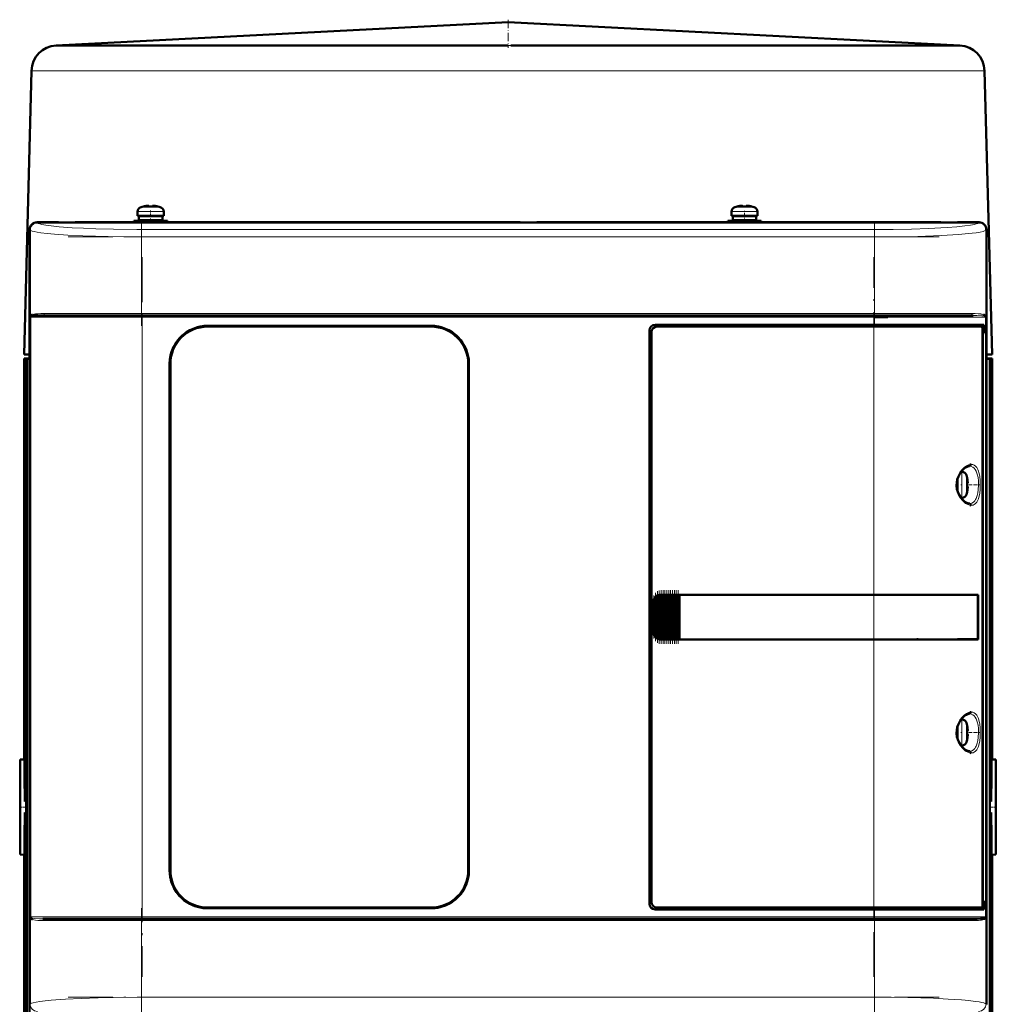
# Model space of a CAD drawing. Extents: x -2073 to 2460, y -1838 to 686.
# Tile 67 of 94: x -485 to -222, y 421 to 686. Entities that reach past the tile are written whole.
import ezdxf

# ---------------------------------------------------------------- set-up
doc = ezdxf.new("R2010")
doc.units = 0
doc.linetypes.add('DASHDOT', pattern=[18.5, 12, -3, 0.5, -3])

msp = doc.modelspace()

# ---------------------------------------------------------------- linework, layer by layer
at = {"color": 7, "lineweight": 50}
for p, q in [((-353.44, 685.17), (-474.81, 678.88)), ((-353.44, 685.17), (-232.07, 678.88)), ((-474.61, 678.89), (-474.78, 678.88)), ((-474.37, 678.89), (-474.61, 678.89)), ((-474.37, 678.89), (-472, 678.89)), ((-472, 678.89), (-454.56, 678.89)), ((-454.56, 678.89), (-361.39, 678.89)), ((-349.47, 678.89), (-352.65, 678.88)), ((-345.49, 678.89), (-349.47, 678.89)), ((-345.49, 678.89), (-310.33, 678.89)), ((-310.33, 678.89), (-252.32, 678.89)), ((-252.32, 678.89), (-232.52, 678.89)), ((-481.45, 672.07), (-483.44, 595.89)), ((-225.44, 672.07), (-223.44, 595.89)), ((-451.35, 635.64), (-451.36, 635.66)), ((-450.37, 635.8), (-450.2, 635.82)), ((-449.93, 635.8), (-449.93, 635.64)), ((-448.93, 635.8), (-448.93, 635.64)), ((-447.5, 635.66), (-447.51, 635.64)), ((-291.86, 635.66), (-291.85, 635.64)), ((-290.43, 635.8), (-290.43, 635.64)), ((-289.43, 635.8), (-289.43, 635.64)), ((-288.01, 635.64), (-288, 635.66)), ((-452.93, 633.12), (-452.93, 634.25)), ((-452.93, 633.12), (-449.43, 633.12)), ((-449.43, 633.02), (-452.58, 633.02)), ((-452.58, 633.02), (-452.58, 631.92)), ((-449.43, 631.92), (-452.58, 631.92)), ((-451.43, 633.02), (-451.43, 633.12)), ((-451.43, 631.82), (-451.43, 631.92)), ((-445.93, 633.12), (-449.43, 633.12)), ((-449.43, 633.02), (-446.28, 633.02)), ((-449.43, 631.92), (-446.28, 631.92)), ((-447.43, 633.02), (-447.43, 633.12)), ((-447.43, 631.82), (-447.43, 631.92)), ((-446.28, 633.02), (-446.28, 631.92)), ((-445.93, 634.25), (-445.93, 633.12)), ((-293.43, 634.25), (-293.43, 633.12)), ((-293.43, 633.12), (-289.93, 633.12)), ((-293.08, 633.02), (-289.93, 633.02)), ((-293.08, 631.92), (-293.08, 633.02)), ((-289.93, 631.92), (-293.08, 631.92)), ((-291.93, 633.12), (-291.93, 633.02)), ((-291.93, 631.92), (-291.93, 631.82)), ((-289.93, 633.12), (-286.43, 633.12)), ((-286.78, 633.02), (-289.93, 633.02)), ((-286.78, 631.92), (-289.93, 631.92)), ((-287.93, 633.12), (-287.93, 633.02)), ((-287.93, 631.92), (-287.93, 631.82)), ((-286.78, 631.92), (-286.78, 633.02)), ((-286.43, 633.12), (-286.43, 634.25)), ((-481.93, 621.59), (-481.93, 629.39)), ((-481.91, 629.37), (-481.91, 421.41)), ((-479.93, 631.39), (-474.14, 631.39)), ((-226.96, 631.36), (-479.91, 631.36)), ((-474.14, 631.39), (-474.13, 631.36)), ((-474.14, 631.38), (-469.73, 631.38)), ((-469.74, 631.36), (-469.73, 631.39)), ((-469.73, 631.39), (-350.14, 631.39)), ((-449.43, 631.82), (-453.93, 631.82)), ((-453.93, 631.39), (-453.93, 631.82)), ((-449.43, 631.82), (-444.93, 631.82)), ((-444.93, 631.82), (-444.93, 631.39)), ((-350.14, 631.39), (-350.13, 631.36)), ((-350.14, 631.38), (-345.73, 631.38)), ((-345.74, 631.36), (-345.73, 631.39)), ((-345.73, 631.39), (-237.14, 631.39)), ((-294.43, 631.82), (-289.93, 631.82)), ((-294.43, 631.82), (-294.43, 631.39)), ((-285.43, 631.82), (-289.93, 631.82)), ((-285.43, 631.39), (-285.43, 631.82)), ((-237.14, 631.39), (-237.13, 631.36)), ((-237.14, 631.38), (-232.73, 631.38)), ((-232.74, 631.36), (-232.73, 631.39)), ((-232.73, 631.39), (-226.93, 631.39)), ((-224.96, 421.41), (-224.96, 629.37)), ((-224.93, 629.39), (-224.93, 621.59)), ((-481.93, 617.19), (-481.93, 621.59)), ((-481.91, 621.59), (-481.93, 621.59)), ((-224.93, 621.59), (-224.96, 621.59)), ((-224.94, 621.59), (-224.94, 617.19)), ((-481.93, 529.59), (-481.93, 617.19)), ((-481.93, 617.19), (-481.91, 617.19)), ((-224.96, 617.19), (-224.93, 617.19)), ((-224.93, 617.19), (-224.93, 529.59)), ((-451.72, 606.39), (-478.39, 606.39)), ((-255.15, 606.39), (-451.72, 606.39)), ((-235.05, 606.39), (-255.15, 606.39)), ((-254.97, 605.89), (-251.43, 605.89)), ((-228.47, 606.39), (-235.05, 606.39)), ((-225.38, 606.39), (-225.32, 606.37)), ((-225.27, 606.11), (-225.32, 606.14)), ((-225.27, 606.1), (-225.31, 606.13)), ((-434.13, 603.59), (-374.13, 603.59)), ((-374.13, 603.39), (-434.13, 603.39)), ((-313.93, 603.89), (-255.15, 603.89)), ((-255.15, 603.39), (-313.44, 603.39)), ((-225.66, 603.89), (-255.15, 603.89)), ((-255.15, 603.39), (-226.22, 603.39)), ((-225.96, 603.39), (-226.21, 603.39)), ((-225.96, 603.39), (-226.14, 603.34)), ((-225.96, 603.89), (-225.96, 603.39)), ((-225.66, 601.59), (-225.66, 603.89)), ((-315.43, 448.39), (-315.43, 602.39)), ((-314.93, 601.89), (-314.93, 448.89)), ((-225.98, 448.36), (-225.98, 602.42)), ((-225.98, 601.59), (-225.66, 601.59)), ((-225.98, 601.55), (-225.86, 601.55)), ((-225.66, 601.59), (-225.86, 601.55)), ((-225.86, 601.55), (-225.86, 449.22)), ((-481.93, 595.89), (-483.44, 595.89)), ((-482, 474.39), (-482, 595.78)), ((-481.93, 595.78), (-482, 595.78)), ((-481.94, 595.78), (-482, 595.78)), ((-223.44, 595.89), (-224.93, 595.89)), ((-483.44, 594.78), (-482, 594.83)), ((-482, 594.83), (-483.44, 594.78)), ((-483.44, 487.14), (-483.44, 594.78)), ((-483.44, 594.78), (-483.44, 487.19)), ((-483.44, 594.78), (-483.44, 594.78)), ((-482, 594.82), (-483.31, 594.77)), ((-483.31, 594.77), (-483.31, 481.69)), ((-483.28, 594.77), (-483.31, 594.77)), ((-483.24, 594.77), (-483.28, 594.77)), ((-482, 594.81), (-483.24, 594.77)), ((-483.24, 594.77), (-483.24, 475.89)), ((-482, 594.77), (-482.83, 594.74)), ((-482.83, 363.39), (-482.83, 594.74)), ((-482.7, 594.73), (-482.83, 594.74)), ((-482, 594.75), (-482.7, 594.73)), ((-482.7, 353.89), (-482.7, 594.73)), ((-444.33, 457.39), (-444.33, 593.39)), ((-444.13, 593.39), (-444.13, 457.39)), ((-364.13, 457.39), (-364.13, 593.39)), ((-363.93, 593.39), (-363.93, 457.39)), ((-224.93, 594.84), (-223.44, 594.78)), ((-224.93, 594.84), (-223.45, 594.78)), ((-224.93, 594.82), (-223.58, 594.77)), ((-224.93, 594.81), (-223.64, 594.77)), ((-224.93, 594.77), (-224.05, 594.74)), ((-224.05, 594.74), (-224.13, 594.73)), ((-224.12, 594.73), (-224.13, 594.73)), ((-224.13, 594.72), (-224.12, 594.73)), ((-224.05, 594.74), (-224.05, 363.39)), ((-223.64, 475.89), (-223.64, 594.77)), ((-223.61, 594.77), (-223.64, 594.77)), ((-223.62, 594.77), (-223.62, 594.77)), ((-223.62, 594.76), (-223.62, 594.77)), ((-223.62, 594.77), (-223.62, 594.77)), ((-223.58, 594.77), (-223.61, 594.77)), ((-223.58, 594.77), (-223.58, 481.69)), ((-223.44, 594.78), (-223.45, 594.78)), ((-223.44, 594.78), (-223.44, 487.14)), ((-223.44, 594.78), (-223.44, 594.78)), ((-223.44, 594.78), (-223.44, 487.19)), ((-223.44, 594.78), (-223.44, 594.78)), ((-223.44, 594.78), (-223.44, 594.78)), ((-231.75, 564.39), (-231.54, 564.39)), ((-232.77, 560.89), (-232.77, 562.35)), ((-232.77, 560.89), (-232.77, 559.43)), ((-232.67, 560.89), (-232.67, 562.68)), ((-232.67, 560.89), (-232.67, 559.1)), ((-230.14, 562.81), (-230.12, 562.82)), ((-229.99, 561.39), (-230.14, 561.39)), ((-229.99, 560.39), (-230.14, 560.39)), ((-230.12, 558.96), (-230.14, 558.97)), ((-231.54, 557.39), (-231.75, 557.39)), ((-481.93, 525.19), (-481.93, 529.59)), ((-481.91, 529.59), (-481.93, 529.59)), ((-314.43, 521.39), (-314.43, 529.39)), ((-314.06, 520.3), (-314.06, 530.48)), ((-313.92, 530.65), (-313.77, 530.82)), ((-313.55, 519.76), (-313.55, 531.01)), ((-313.41, 531.09), (-313.26, 531.18)), ((-313.04, 519.5), (-313.04, 531.28)), ((-312.9, 531.32), (-312.75, 531.35)), ((-312.53, 531.38), (-312.39, 531.39)), ((-312.53, 519.39), (-312.53, 531.38)), ((-312.36, 531.39), (-312.43, 531.39)), ((-312.36, 531.39), (-312.39, 531.39)), ((-312.36, 531.39), (-312.24, 531.39)), ((-312.02, 531.39), (-312.24, 531.39)), ((-312.02, 519.39), (-312.02, 531.39)), ((-311.88, 531.39), (-312.02, 531.39)), ((-311.88, 531.39), (-311.81, 531.39)), ((-311.81, 531.39), (-311.73, 531.39)), ((-311.51, 531.39), (-311.73, 531.39)), ((-311.51, 519.39), (-311.51, 531.39)), ((-311.37, 531.39), (-311.51, 531.39)), ((-311.37, 531.39), (-311.3, 531.39)), ((-311.3, 531.39), (-311.22, 531.39)), ((-311, 531.39), (-311.22, 531.39)), ((-311, 519.39), (-311, 531.39)), ((-310.86, 531.39), (-311, 531.39)), ((-310.86, 531.39), (-310.79, 531.39)), ((-310.79, 531.39), (-310.71, 531.39)), ((-310.49, 531.39), (-310.71, 531.39)), ((-310.49, 519.39), (-310.49, 531.39)), ((-310.35, 531.39), (-310.49, 531.39)), ((-310.35, 531.39), (-310.28, 531.39)), ((-310.28, 531.39), (-310.2, 531.39)), ((-309.98, 531.39), (-310.2, 531.39)), ((-309.98, 519.39), (-309.98, 531.39)), ((-309.84, 531.39), (-309.98, 531.39)), ((-309.84, 531.39), (-309.77, 531.39)), ((-309.77, 531.39), (-309.69, 531.39)), ((-309.47, 531.39), (-309.69, 531.39)), ((-309.47, 519.39), (-309.47, 531.39)), ((-309.33, 531.39), (-309.47, 531.39)), ((-309.33, 531.39), (-309.26, 531.39)), ((-309.26, 531.39), (-309.18, 531.39)), ((-308.96, 531.39), (-309.18, 531.39)), ((-308.96, 519.39), (-308.96, 531.39)), ((-308.82, 531.39), (-308.96, 531.39)), ((-308.82, 531.39), (-308.75, 531.39)), ((-308.75, 531.39), (-308.67, 531.39)), ((-308.45, 531.39), (-308.67, 531.39)), ((-308.45, 519.39), (-308.45, 531.39)), ((-308.31, 531.39), (-308.45, 531.39)), ((-308.31, 531.39), (-308.24, 531.39)), ((-308.24, 531.39), (-308.16, 531.39)), ((-307.94, 531.39), (-308.16, 531.39)), ((-307.94, 519.39), (-307.94, 531.39)), ((-307.81, 531.39), (-307.94, 531.39)), ((-307.81, 531.39), (-307.73, 531.39)), ((-307.73, 531.39), (-307.65, 531.39)), ((-307.48, 531.39), (-307.65, 531.39)), ((-307.48, 531.39), (-307.48, 519.39)), ((-307.43, 531.39), (-307.48, 531.39)), ((-307.43, 531.39), (-255.15, 531.39)), ((-307.41, 531.36), (-307.43, 531.39)), ((-307.41, 531.36), (-255.15, 531.36)), ((-307.41, 519.41), (-307.41, 531.36)), ((-307.41, 531.36), (-255.15, 531.36)), ((-227.17, 531.39), (-255.15, 531.39)), ((-253.39, 531.36), (-255.1, 531.36)), ((-252.47, 531.36), (-253.06, 531.36)), ((-252.4, 531.36), (-252.47, 531.36)), ((-249.41, 531.36), (-249.49, 531.36)), ((-243.63, 531.36), (-249.41, 531.36)), ((-227.17, 531.39), (-227.47, 531.32)), ((-227.21, 519.46), (-227.21, 531.32)), ((-227.17, 531.39), (-227.17, 519.39)), ((-224.93, 529.59), (-224.96, 529.59)), ((-224.94, 529.59), (-224.94, 525.19)), ((-481.93, 433.59), (-481.93, 525.19)), ((-481.93, 525.19), (-481.91, 525.19)), ((-224.96, 525.19), (-224.93, 525.19)), ((-224.93, 525.19), (-224.93, 433.59)), ((-313.77, 519.96), (-313.92, 520.13)), ((-313.26, 519.6), (-313.41, 519.68)), ((-312.75, 519.43), (-312.9, 519.46)), ((-312.39, 519.39), (-312.53, 519.39)), ((-312.36, 519.39), (-312.43, 519.39)), ((-312.39, 519.39), (-312.36, 519.39)), ((-312.36, 519.39), (-312.24, 519.39)), ((-312.02, 519.39), (-312.24, 519.39)), ((-311.88, 519.39), (-312.02, 519.39)), ((-311.88, 519.39), (-311.81, 519.39)), ((-311.81, 519.39), (-311.73, 519.39)), ((-311.51, 519.39), (-311.73, 519.39)), ((-311.37, 519.39), (-311.51, 519.39)), ((-311.37, 519.39), (-311.3, 519.39)), ((-311.3, 519.39), (-311.22, 519.39)), ((-311, 519.39), (-311.22, 519.39)), ((-310.86, 519.39), (-311, 519.39)), ((-310.86, 519.39), (-310.79, 519.39)), ((-310.79, 519.39), (-310.71, 519.39)), ((-310.49, 519.39), (-310.71, 519.39)), ((-310.35, 519.39), (-310.49, 519.39)), ((-310.35, 519.39), (-310.28, 519.39)), ((-310.28, 519.39), (-310.2, 519.39)), ((-309.98, 519.39), (-310.2, 519.39)), ((-309.84, 519.39), (-309.98, 519.39)), ((-309.84, 519.39), (-309.77, 519.39)), ((-309.77, 519.39), (-309.69, 519.39)), ((-309.47, 519.39), (-309.69, 519.39)), ((-309.33, 519.39), (-309.47, 519.39)), ((-309.33, 519.39), (-309.26, 519.39)), ((-309.26, 519.39), (-309.18, 519.39)), ((-308.96, 519.39), (-309.18, 519.39)), ((-308.82, 519.39), (-308.96, 519.39)), ((-308.82, 519.39), (-308.75, 519.39)), ((-308.75, 519.39), (-308.67, 519.39)), ((-308.45, 519.39), (-308.67, 519.39)), ((-308.31, 519.39), (-308.45, 519.39)), ((-308.31, 519.39), (-308.24, 519.39)), ((-308.24, 519.39), (-308.16, 519.39)), ((-307.94, 519.39), (-308.16, 519.39)), ((-307.81, 519.39), (-307.94, 519.39)), ((-307.81, 519.39), (-307.73, 519.39)), ((-307.73, 519.39), (-307.65, 519.39)), ((-307.48, 519.39), (-307.65, 519.39)), ((-307.48, 519.39), (-307.43, 519.39)), ((-307.43, 519.39), (-307.41, 519.41)), ((-255.15, 519.39), (-307.43, 519.39)), ((-307.41, 519.41), (-255.15, 519.41)), ((-227.17, 519.39), (-255.15, 519.39)), ((-252.64, 519.41), (-252.47, 519.41)), ((-249.71, 519.41), (-249.41, 519.41)), ((-249.41, 519.41), (-248.68, 519.41)), ((-246.52, 519.41), (-243.63, 519.42)), ((-243.63, 519.42), (-243.31, 519.42)), ((-227.17, 519.39), (-227.47, 519.45)), ((-231.75, 497.89), (-231.54, 497.89)), ((-232.77, 494.39), (-232.77, 495.85)), ((-232.67, 496.18), (-232.67, 494.39)), ((-230.14, 496.31), (-230.12, 496.32)), ((-229.99, 494.89), (-230.14, 494.89)), ((-232.77, 494.39), (-232.77, 492.93)), ((-232.67, 492.6), (-232.67, 494.39)), ((-229.99, 493.89), (-230.14, 493.89)), ((-230.12, 492.46), (-230.14, 492.47)), ((-231.54, 490.89), (-231.75, 490.89)), ((-484.44, 487.14), (-483.44, 487.19)), ((-484.44, 461.64), (-484.44, 487.14)), ((-483.44, 487.19), (-483.44, 487.14)), ((-483.44, 487.14), (-483.31, 487.15)), ((-223.58, 487.15), (-223.44, 487.14)), ((-222.44, 487.14), (-223.44, 487.19)), ((-223.44, 487.19), (-223.44, 487.14)), ((-222.44, 461.64), (-222.44, 487.14)), ((-483.24, 475.89), (-482.83, 475.95)), ((-224.05, 475.95), (-223.64, 475.89)), ((-482, 355.99), (-482, 474.39)), ((-483.24, 472.89), (-483.24, 363.39)), ((-482.83, 472.83), (-483.24, 472.89)), ((-223.64, 472.89), (-224.05, 472.83)), ((-223.64, 472.89), (-223.64, 363.39)), ((-483.31, 467.09), (-483.31, 374.89)), ((-223.58, 467.09), (-223.58, 374.89)), ((-483.44, 461.59), (-484.44, 461.64)), ((-483.44, 461.63), (-483.44, 374.89)), ((-483.44, 461.63), (-483.44, 461.59)), ((-483.31, 461.63), (-483.44, 461.63)), ((-483.44, 461.59), (-483.44, 352.89)), ((-223.44, 461.63), (-223.58, 461.63)), ((-223.44, 461.59), (-222.44, 461.64)), ((-223.44, 461.63), (-223.44, 461.59)), ((-223.44, 461.63), (-223.44, 374.89)), ((-223.44, 461.59), (-223.44, 353.85)), ((-434.13, 447.39), (-374.13, 447.39)), ((-374.13, 447.19), (-434.13, 447.19)), ((-255.15, 446.89), (-313.93, 446.89)), ((-313.44, 447.39), (-255.15, 447.39)), ((-226.22, 447.39), (-255.15, 447.39)), ((-255.15, 446.89), (-225.66, 446.89)), ((-226.21, 447.39), (-225.96, 447.39)), ((-226.14, 447.43), (-225.96, 447.39)), ((-225.98, 449.22), (-225.86, 449.22)), ((-225.66, 449.19), (-225.98, 449.19)), ((-225.96, 447.39), (-225.96, 446.89)), ((-225.86, 449.22), (-225.66, 449.19)), ((-225.66, 446.89), (-225.66, 449.19)), ((-481.52, 444.41), (-481.55, 444.45)), ((-481.49, 444.39), (-481.52, 444.41)), ((-478.4, 444.39), (-471.82, 444.39)), ((-461.3, 444.39), (-472.67, 444.39)), ((-471.82, 444.39), (-451.72, 444.39)), ((-451.72, 444.39), (-255.15, 444.39)), ((-255.15, 444.39), (-228.48, 444.39)), ((-225.35, 444.42), (-225.38, 444.39)), ((-225.32, 444.41), (-225.38, 444.39)), ((-225.38, 444.39), (-225.38, 444.38)), ((-225.34, 444.42), (-225.35, 444.42)), ((-225.32, 444.45), (-225.34, 444.42)), ((-225.32, 444.64), (-225.27, 444.67)), ((-225.31, 444.64), (-225.27, 444.67)), ((-481.93, 429.19), (-481.93, 433.59)), ((-481.91, 433.59), (-481.93, 433.59)), ((-224.93, 433.59), (-224.96, 433.59)), ((-224.94, 433.59), (-224.94, 429.19)), ((-481.93, 421.39), (-481.93, 429.19)), ((-481.93, 429.19), (-481.91, 429.19)), ((-224.96, 429.19), (-224.93, 429.19)), ((-224.93, 429.19), (-224.93, 421.39))]:
    msp.add_line(p, q, dxfattribs=at)
at = {"color": 7, "linetype": 'DASHDOT', "lineweight": 18, "ltscale": 0.188599}
msp.add_line((-353.44, 685.79), (-353.44, 678.25), dxfattribs=at)
at = {"color": 7, "lineweight": 18}
for p, q in [((-474.78, 678.88), (-474.81, 678.88)), ((-352.65, 678.88), (-353.44, 678.88)), ((-481.45, 672.07), (-479.8, 672.07)), ((-479.8, 672.07), (-471.79, 672.07)), ((-471.79, 672.07), (-459.51, 672.07)), ((-459.51, 672.07), (-353.5, 672.07)), ((-353.5, 672.07), (-353.38, 672.07)), ((-353.38, 672.07), (-309.5, 672.07)), ((-309.5, 672.07), (-247.37, 672.07)), ((-247.37, 672.07), (-225.44, 672.07)), ((-452, 635.49), (-449.45, 635.49)), ((-449.45, 635.49), (-449.43, 635.49)), ((-449.43, 635.49), (-446.86, 635.49)), ((-289.93, 635.49), (-292.5, 635.49)), ((-289.91, 635.49), (-289.93, 635.49)), ((-287.36, 635.49), (-289.91, 635.49)), ((-449.46, 634.25), (-452.93, 634.25)), ((-449.46, 634.25), (-449.43, 634.25)), ((-449.43, 634.25), (-445.93, 634.25)), ((-289.93, 634.25), (-293.43, 634.25)), ((-289.9, 634.25), (-289.93, 634.25)), ((-286.43, 634.25), (-289.9, 634.25)), ((-481.82, 629.28), (-481.91, 629.37)), ((-481.82, 629.28), (-481.82, 605.89)), ((-479.91, 631.36), (-479.83, 631.28)), ((-254.97, 629.46), (-451.9, 629.46)), ((-451.9, 627.46), (-451.9, 629.46)), ((-254.97, 629.46), (-254.97, 627.46)), ((-227.04, 631.28), (-226.96, 631.36)), ((-224.96, 629.37), (-225.05, 629.28)), ((-225.05, 605.89), (-225.05, 629.28)), ((-451.9, 606.89), (-451.9, 627.46)), ((-254.97, 627.46), (-451.9, 627.46)), ((-254.97, 627.46), (-254.97, 606.89)), ((-481.82, 605.89), (-481.65, 605.89)), ((-481.65, 444.89), (-481.65, 605.89)), ((-481.65, 605.89), (-451.72, 605.89)), ((-481.55, 606.14), (-481.6, 606.11)), ((-451.9, 606.89), (-477.96, 606.89)), ((-451.9, 606.89), (-254.97, 606.89)), ((-451.9, 606.89), (-451.9, 606.39)), ((-451.72, 606.39), (-451.72, 605.89)), ((-255.15, 605.89), (-451.72, 605.89)), ((-451.72, 605.89), (-451.72, 444.89)), ((-255.15, 606.39), (-255.15, 605.89)), ((-255.15, 603.89), (-255.15, 605.89)), ((-255.15, 605.89), (-234.71, 605.89)), ((-234.53, 606.89), (-254.97, 606.89)), ((-254.97, 606.39), (-254.97, 606.89)), ((-234.71, 605.89), (-225.22, 605.89)), ((-228.91, 606.89), (-234.53, 606.89)), ((-225.05, 605.89), (-225.22, 605.89)), ((-225.22, 444.89), (-225.22, 605.89)), ((-255.15, 603.39), (-255.15, 603.89)), ((-255.15, 531.39), (-255.15, 603.39)), ((-369.93, 602.67), (-369.93, 602.68)), ((-224.13, 353.85), (-224.13, 594.73)), ((-231.54, 564.39), (-231.54, 560.92)), ((-230.29, 563.46), (-230.29, 560.91)), ((-231.54, 560.92), (-231.54, 560.89)), ((-231.54, 557.39), (-231.54, 560.89)), ((-230.29, 560.91), (-230.29, 560.89)), ((-230.29, 560.89), (-230.29, 558.32)), ((-314.43, 529.39), (-314.38, 529.39)), ((-314.38, 529.39), (-314.38, 521.39)), ((-314.21, 520.59), (-314.21, 530.18)), ((-313.92, 530.65), (-313.92, 520.13)), ((-313.77, 519.96), (-313.77, 530.82)), ((-313.41, 519.68), (-313.41, 531.09)), ((-313.26, 531.18), (-313.26, 519.6)), ((-312.9, 519.46), (-312.9, 531.32)), ((-312.75, 531.35), (-312.75, 519.43)), ((-312.39, 531.39), (-312.39, 519.39)), ((-312.24, 519.39), (-312.24, 531.39)), ((-311.88, 531.39), (-311.88, 519.39)), ((-311.73, 531.39), (-311.73, 519.39)), ((-311.37, 531.39), (-311.37, 519.39)), ((-311.22, 531.39), (-311.22, 519.39)), ((-310.86, 531.39), (-310.86, 519.39)), ((-310.71, 531.39), (-310.71, 519.39)), ((-310.35, 531.39), (-310.35, 519.39)), ((-310.2, 519.39), (-310.2, 531.39)), ((-309.84, 531.39), (-309.84, 519.39)), ((-309.69, 531.39), (-309.69, 519.39)), ((-309.33, 531.39), (-309.33, 519.39)), ((-309.18, 531.39), (-309.18, 519.39)), ((-308.82, 531.39), (-308.82, 519.39)), ((-308.67, 519.39), (-308.67, 531.39)), ((-308.31, 531.39), (-308.31, 519.39)), ((-308.16, 531.39), (-308.16, 519.39)), ((-307.81, 519.39), (-307.81, 531.39)), ((-307.65, 531.39), (-307.65, 519.39)), ((-255.15, 531.36), (-255.15, 531.39)), ((-255.15, 531.36), (-255.15, 519.41)), ((-314.38, 521.39), (-314.43, 521.39)), ((-255.15, 519.39), (-255.15, 519.41)), ((-255.15, 447.39), (-255.15, 519.39)), ((-231.54, 497.89), (-231.54, 494.42)), ((-231.54, 494.42), (-231.54, 494.39)), ((-230.29, 496.96), (-230.29, 494.41)), ((-230.29, 494.41), (-230.29, 494.39)), ((-231.54, 490.89), (-231.54, 494.39)), ((-230.29, 494.39), (-230.29, 491.82)), ((-255.15, 446.89), (-255.15, 447.39)), ((-255.15, 444.89), (-255.15, 446.89)), ((-481.82, 444.89), (-481.82, 421.49)), ((-481.82, 444.89), (-481.65, 444.89)), ((-472.16, 444.89), (-481.65, 444.89)), ((-481.61, 444.7), (-481.6, 444.67)), ((-451.72, 444.89), (-472.16, 444.89)), ((-451.9, 443.89), (-451.9, 444.39)), ((-451.72, 444.89), (-255.15, 444.89)), ((-451.72, 444.39), (-451.72, 444.89)), ((-225.22, 444.89), (-255.15, 444.89)), ((-255.15, 444.89), (-255.15, 444.39)), ((-254.97, 443.89), (-254.97, 444.39)), ((-225.22, 444.89), (-225.05, 444.89)), ((-225.05, 421.49), (-225.05, 444.89)), ((-477.96, 443.89), (-472.33, 443.89)), ((-472.33, 443.89), (-451.9, 443.89)), ((-451.9, 423.32), (-451.9, 443.89)), ((-254.97, 443.89), (-451.9, 443.89)), ((-254.97, 443.89), (-228.91, 443.89)), ((-254.97, 443.89), (-254.97, 423.32)), ((-451.9, 423.32), (-254.97, 423.32)), ((-451.9, 421.32), (-451.9, 423.32)), ((-254.97, 423.32), (-254.97, 421.32)), ((-481.91, 421.41), (-481.82, 421.49)), ((-225.05, 421.49), (-224.96, 421.41))]:
    msp.add_line(p, q, dxfattribs=at)
at = {"color": 7, "linetype": 'DASHDOT', "lineweight": 18, "ltscale": 0.000942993}
msp.add_line((-450.43, 635.79), (-450.43, 635.83), dxfattribs=at)
at = {"color": 7, "linetype": 'DASHDOT', "lineweight": 18, "ltscale": 0.085724}
msp.add_line((-449.43, 631.1), (-449.43, 634.53), dxfattribs=at)
at = {"color": 7, "linetype": 'DASHDOT', "lineweight": 18, "ltscale": 0.000744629}
msp.add_line((-448.43, 635.79), (-448.43, 635.82), dxfattribs=at)
at = {"color": 7, "linetype": 'DASHDOT', "lineweight": 18, "ltscale": 0.000762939}
msp.add_line((-290.93, 635.82), (-290.93, 635.79), dxfattribs=at)
at = {"color": 7, "linetype": 'DASHDOT', "lineweight": 18, "ltscale": 0.000958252}
msp.add_line((-288.93, 635.83), (-288.93, 635.79), dxfattribs=at)
at = {"color": 7, "linetype": 'DASHDOT', "lineweight": 18, "ltscale": 0.072885}
msp.add_line((-289.93, 631.57), (-289.93, 634.49), dxfattribs=at)
at = {"color": 7, "linetype": 'DASHDOT', "lineweight": 18}
for p, q in [((-451.9, 631.62), (-451.9, 603.55)), ((-254.97, 631.62), (-254.97, 603.55)), ((-471.59, 627.46), (-235.28, 627.46)), ((-451.72, 621.99), (-451.72, 428.79)), ((-255.15, 428.79), (-255.15, 621.99)), ((-235.28, 606.89), (-471.59, 606.89)), ((-235.49, 605.89), (-471.38, 605.89)), ((-451.9, 447.23), (-451.9, 419.15)), ((-254.97, 447.23), (-254.97, 419.16)), ((-471.38, 444.89), (-235.49, 444.89)), ((-471.59, 443.89), (-235.28, 443.89)), ((-471.59, 423.32), (-235.28, 423.32))]:
    msp.add_line(p, q, dxfattribs=at)
at = {"color": 7, "linetype": 'DASHDOT', "lineweight": 18, "ltscale": 0.000366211}
msp.add_line((-369.93, 602.67), (-369.93, 602.68), dxfattribs=at)
at = {"color": 7, "linetype": 'DASHDOT', "lineweight": 18, "ltscale": 0.008935}
for p, q in [((-232.99, 560.89), (-232.64, 560.89)), ((-232.99, 494.39), (-232.64, 494.39))]:
    msp.add_line(p, q, dxfattribs=at)
at = {"color": 7, "linetype": 'DASHDOT', "lineweight": 18, "ltscale": 0.006442}
for p, q in [((-231.51, 560.89), (-231.77, 560.89)), ((-231.51, 494.39), (-231.77, 494.39))]:
    msp.add_line(p, q, dxfattribs=at)
at = {"color": 7, "linetype": 'DASHDOT', "lineweight": 18, "ltscale": 0.00094223}
for p, q in [((-229.99, 561.89), (-229.95, 561.89)), ((-229.99, 495.39), (-229.95, 495.39))]:
    msp.add_line(p, q, dxfattribs=at)
at = {"color": 7, "linetype": 'DASHDOT', "lineweight": 18, "ltscale": 0.072147}
for p, q in [((-229.7, 560.89), (-226.81, 560.89)), ((-229.7, 494.39), (-226.81, 494.39))]:
    msp.add_line(p, q, dxfattribs=at)
at = {"color": 7, "linetype": 'DASHDOT', "lineweight": 18, "ltscale": 0.000793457}
for p, q in [((-229.99, 559.89), (-229.96, 559.89)), ((-229.99, 493.39), (-229.96, 493.39))]:
    msp.add_line(p, q, dxfattribs=at)
at = {"color": 7, "linetype": 'DASHDOT', "lineweight": 18, "ltscale": 0.325662}
msp.add_line((-313.84, 518.88), (-313.84, 531.9), dxfattribs=at)
at = {"color": 7, "linetype": 'DASHDOT', "lineweight": 18, "ltscale": 0.347391}
msp.add_line((-313.33, 518.44), (-313.33, 532.34), dxfattribs=at)
at = {"color": 7, "linetype": 'DASHDOT', "lineweight": 18, "ltscale": 0.357764}
msp.add_line((-312.82, 518.23), (-312.82, 532.54), dxfattribs=at)
at = {"color": 7, "linetype": 'DASHDOT', "lineweight": 18, "ltscale": 0.360001}
for p, q in [((-312.31, 518.19), (-312.31, 532.59)), ((-311.8, 518.19), (-311.8, 532.59)), ((-311.29, 518.19), (-311.29, 532.59)), ((-310.78, 518.19), (-310.78, 532.59)), ((-310.27, 518.19), (-310.27, 532.59)), ((-309.76, 518.19), (-309.76, 532.59)), ((-309.25, 518.19), (-309.25, 532.59)), ((-308.74, 518.19), (-308.74, 532.59)), ((-308.23, 518.19), (-308.23, 532.59)), ((-307.73, 518.19), (-307.73, 532.59))]:
    msp.add_line(p, q, dxfattribs=at)
at = {"color": 7, "linetype": 'DASHDOT', "lineweight": 18, "ltscale": 0.287631}
msp.add_line((-314.28, 519.64), (-314.28, 531.14), dxfattribs=at)
at = {"color": 7, "linetype": 'DASHDOT', "lineweight": 18, "ltscale": 0.048333}
msp.add_line((-484.6, 474.39), (-482.67, 474.39), dxfattribs=at)
at = {"color": 7, "linetype": 'DASHDOT', "lineweight": 18, "ltscale": 0.048347}
msp.add_line((-222.28, 474.39), (-224.22, 474.39), dxfattribs=at)
at = {"color": 7, "lineweight": 50}
for points in [[(-450.43, 635.8), (-450.1, 635.82), (-449.98, 635.82), (-449.95, 635.81), (-449.94, 635.8), (-449.93, 635.8), (-449.93, 635.8), (-449.93, 635.8)], [(-449.98, 635.82), (-449.94, 635.81), (-449.93, 635.8), (-449.93, 635.8), (-449.93, 635.8), (-449.93, 635.8)], [(-448.43, 635.8), (-448.62, 635.81), (-448.86, 635.82), (-448.91, 635.81), (-448.92, 635.8), (-448.93, 635.8), (-448.93, 635.8), (-448.93, 635.8)], [(-290.93, 635.8), (-290.74, 635.81), (-290.5, 635.82), (-290.45, 635.81), (-290.44, 635.8), (-290.43, 635.8), (-290.43, 635.8), (-290.43, 635.8)], [(-290.48, 635.82), (-290.45, 635.81), (-290.44, 635.8), (-290.43, 635.8), (-290.43, 635.8)], [(-288.93, 635.8), (-289.26, 635.82), (-289.38, 635.82), (-289.41, 635.81), (-289.42, 635.8), (-289.43, 635.8), (-289.43, 635.8), (-289.43, 635.8)], [(-478.39, 606.39), (-479.46, 606.38), (-480.34, 606.35), (-481.01, 606.28), (-481.41, 606.2), (-481.55, 606.14)], [(-444.33, 593.39), (-444.26, 594.56), (-444.06, 595.71), (-443.72, 596.83), (-443.27, 597.91), (-442.96, 598.48), (-442.63, 599.03), (-442.12, 599.73), (-441.56, 600.38), (-440.95, 600.98), (-440.02, 601.71), (-439.02, 602.33), (-437.96, 602.83), (-436.85, 603.21), (-435.95, 603.42), (-435.05, 603.55), (-434.13, 603.59)], [(-363.93, 593.39), (-364, 594.56), (-364.21, 595.71), (-364.55, 596.83), (-365, 597.91), (-365.31, 598.48), (-365.64, 599.03), (-366.15, 599.73), (-366.71, 600.38), (-367.32, 600.98), (-368.25, 601.71), (-369.25, 602.33), (-370.31, 602.83), (-371.42, 603.21), (-372.32, 603.42), (-373.22, 603.55), (-374.13, 603.59)], [(-225.98, 602.42), (-226, 602.86), (-226.07, 603.21), (-226.13, 603.33), (-226.16, 603.36), (-226.21, 603.39), (-226.22, 603.39)], [(-231.82, 564.3), (-231.26, 564.95), (-230.7, 565.42), (-230.15, 565.73), (-229.71, 565.87), (-229.46, 565.89)], [(-229.38, 566.36), (-229.13, 566.39), (-229.02, 566.39)], [(-231.82, 557.47), (-232.27, 558.19), (-232.64, 559.01), (-232.85, 559.77), (-232.96, 560.69), (-232.93, 561.49), (-232.77, 562.32), (-232.47, 563.17), (-232.01, 564.02), (-231.82, 564.3)], [(-229.99, 561.89), (-229.96, 561.56), (-229.97, 561.44), (-229.97, 561.41), (-229.98, 561.39), (-229.98, 561.39), (-229.98, 561.39), (-229.99, 561.39)], [(-229.96, 561.6), (-229.97, 561.42), (-229.97, 561.4), (-229.98, 561.39), (-229.98, 561.39), (-229.98, 561.39), (-229.99, 561.39)], [(-229.96, 560.17), (-229.96, 560.32), (-229.97, 560.37), (-229.98, 560.38), (-229.98, 560.39), (-229.98, 560.39), (-229.99, 560.39)], [(-229.99, 559.89), (-229.97, 560.08), (-229.96, 560.32), (-229.97, 560.37), (-229.98, 560.38), (-229.98, 560.39), (-229.98, 560.39), (-229.99, 560.39)], [(-229.46, 555.89), (-229.89, 555.96), (-230.37, 556.16), (-230.93, 556.53), (-231.48, 557.06), (-231.82, 557.47)], [(-229.02, 555.39), (-229.34, 555.41), (-229.38, 555.42)], [(-227.21, 531.32), (-231.8, 531.35), (-255.15, 531.36)], [(-255.15, 519.41), (-232.72, 519.43), (-227.21, 519.46)], [(-229.38, 499.86), (-229.13, 499.89), (-229.02, 499.89)], [(-231.82, 490.97), (-232.27, 491.69), (-232.64, 492.51), (-232.85, 493.27), (-232.96, 494.19), (-232.93, 494.99), (-232.77, 495.82), (-232.47, 496.67), (-232.01, 497.52), (-231.82, 497.8)], [(-231.82, 497.8), (-231.26, 498.45), (-230.7, 498.92), (-230.15, 499.23), (-229.71, 499.37), (-229.46, 499.39)], [(-229.99, 495.39), (-229.96, 495.06), (-229.97, 494.94), (-229.97, 494.91), (-229.98, 494.89), (-229.98, 494.89), (-229.98, 494.89), (-229.99, 494.89)], [(-229.96, 495.1), (-229.97, 494.92), (-229.97, 494.9), (-229.98, 494.89), (-229.98, 494.89), (-229.98, 494.89), (-229.99, 494.89)], [(-229.96, 493.67), (-229.96, 493.82), (-229.97, 493.87), (-229.98, 493.88), (-229.98, 493.89), (-229.98, 493.89), (-229.99, 493.89)], [(-229.99, 493.39), (-229.97, 493.58), (-229.96, 493.82), (-229.97, 493.87), (-229.98, 493.88), (-229.98, 493.89), (-229.98, 493.89), (-229.99, 493.89)], [(-229.46, 489.39), (-229.89, 489.46), (-230.37, 489.66), (-230.93, 490.03), (-231.48, 490.56), (-231.82, 490.97)], [(-229.02, 488.89), (-229.34, 488.91), (-229.38, 488.92)], [(-434.13, 447.19), (-435.3, 447.26), (-436.46, 447.46), (-437.58, 447.8), (-438.65, 448.26), (-439.22, 448.56), (-439.77, 448.9), (-440.47, 449.4), (-441.13, 449.96), (-441.73, 450.58), (-442.46, 451.5), (-443.08, 452.5), (-443.58, 453.56), (-443.96, 454.68), (-444.17, 455.57), (-444.29, 456.47), (-444.33, 457.39)], [(-363.93, 457.39), (-364, 456.22), (-364.21, 455.07), (-364.55, 453.95), (-365, 452.87), (-365.31, 452.3), (-365.64, 451.75), (-366.15, 451.05), (-366.71, 450.4), (-367.32, 449.8), (-368.25, 449.07), (-369.25, 448.45), (-370.31, 447.94), (-371.42, 447.56), (-372.32, 447.36), (-373.22, 447.23), (-374.13, 447.19)], [(-226.22, 447.39), (-226.18, 447.4), (-226.15, 447.43), (-226.09, 447.51), (-226.01, 447.82), (-225.98, 448.36)], [(-228.48, 444.39), (-227.41, 444.4), (-226.53, 444.43), (-225.86, 444.49), (-225.46, 444.58), (-225.32, 444.64)]]:
    msp.add_lwpolyline(points, dxfattribs=at)
at = {"color": 7, "lineweight": 18}
for points in [[(-451.9, 627.46), (-456.39, 627.48), (-460.81, 627.55), (-467.68, 627.75), (-471.68, 627.95), (-475.23, 628.19), (-477.24, 628.37), (-478.95, 628.57), (-479.94, 628.72), (-480.74, 628.88), (-481.24, 629.01), (-481.6, 629.15), (-481.82, 629.28)], [(-479.83, 631.28), (-479.54, 631.1), (-479.18, 630.97), (-478.68, 630.84), (-477.6, 630.64), (-476.15, 630.43), (-474.02, 630.21), (-470.49, 629.95), (-467.45, 629.79), (-464.13, 629.65), (-459.37, 629.53), (-453.14, 629.46), (-451.9, 629.46)], [(-254.97, 629.46), (-249.97, 629.49), (-245.08, 629.58), (-240.51, 629.74), (-235.45, 630.01), (-232.85, 630.21), (-230.72, 630.43), (-229.26, 630.64), (-228.18, 630.84), (-227.68, 630.97), (-227.33, 631.1), (-227.04, 631.28)], [(-225.05, 629.28), (-225.22, 629.17), (-225.48, 629.06), (-225.85, 628.95), (-226.66, 628.77), (-227.71, 628.6), (-229.82, 628.35), (-232.39, 628.13), (-237.05, 627.85), (-243.32, 627.61), (-247.52, 627.52), (-254.97, 627.46)], [(-480.38, 606.77), (-479.69, 606.84), (-478.88, 606.88), (-477.96, 606.89)], [(-228.91, 606.89), (-227.99, 606.88), (-227.18, 606.84), (-226.48, 606.77)], [(-225.32, 606.14), (-225.53, 606.22), (-225.71, 606.26), (-226.14, 606.32), (-227.55, 606.38), (-228.47, 606.39)], [(-231.48, 565.03), (-230.93, 565.56), (-230.3, 566), (-229.73, 566.26), (-229.38, 566.36)], [(-229.46, 565.89), (-229.02, 565.84), (-228.62, 565.67), (-228.27, 565.41), (-227.95, 565.03), (-227.67, 564.54)], [(-229.02, 566.39), (-228.61, 566.34), (-228.22, 566.18), (-227.86, 565.91), (-227.54, 565.53), (-227.26, 565.02)], [(-231.48, 556.75), (-231.93, 557.31), (-232.3, 557.9), (-232.51, 558.31), (-232.84, 559.15), (-233.03, 560.02), (-233.1, 560.89), (-233.03, 561.77), (-232.9, 562.42), (-232.69, 563.06), (-232.29, 563.89), (-232.05, 564.29), (-231.48, 565.03)], [(-227.67, 564.54), (-227.39, 563.76), (-227.2, 562.86), (-227.09, 561.93), (-227.05, 560.89)], [(-227.26, 565.02), (-227.1, 564.61), (-226.96, 564.17), (-226.75, 563.19), (-226.62, 562.06), (-226.58, 560.89)], [(-227.05, 560.89), (-227.12, 559.56), (-227.23, 558.72), (-227.39, 558.04), (-227.56, 557.52), (-227.67, 557.24)], [(-226.58, 560.89), (-226.62, 559.71), (-226.75, 558.58), (-226.96, 557.61), (-227.09, 557.17), (-227.26, 556.76)], [(-229.38, 555.42), (-229.97, 555.61), (-230.52, 555.91), (-230.93, 556.22), (-231.48, 556.75)], [(-227.67, 557.24), (-227.84, 556.92), (-228.02, 556.64), (-228.23, 556.41), (-228.45, 556.22), (-228.83, 556.01), (-229.24, 555.9), (-229.46, 555.89)], [(-227.26, 556.76), (-227.53, 556.26), (-227.86, 555.87), (-228.23, 555.59), (-228.52, 555.47), (-228.82, 555.4), (-229.02, 555.39)], [(-231.48, 498.53), (-230.93, 499.06), (-230.3, 499.5), (-229.73, 499.76), (-229.38, 499.86)], [(-229.02, 499.89), (-228.61, 499.84), (-228.22, 499.68), (-227.86, 499.41), (-227.54, 499.03), (-227.26, 498.52)], [(-231.48, 490.25), (-231.93, 490.81), (-232.3, 491.4), (-232.51, 491.81), (-232.84, 492.65), (-233.03, 493.52), (-233.1, 494.39), (-233.03, 495.27), (-232.9, 495.92), (-232.69, 496.56), (-232.29, 497.39), (-232.05, 497.79), (-231.48, 498.53)], [(-229.46, 499.39), (-229.02, 499.34), (-228.62, 499.17), (-228.27, 498.91), (-227.95, 498.53), (-227.67, 498.04)], [(-227.67, 498.04), (-227.39, 497.26), (-227.2, 496.36), (-227.09, 495.43), (-227.05, 494.39)], [(-227.26, 498.52), (-227.1, 498.11), (-226.96, 497.67), (-226.75, 496.69), (-226.62, 495.56), (-226.58, 494.39)], [(-227.05, 494.39), (-227.12, 493.06), (-227.23, 492.22), (-227.39, 491.54), (-227.56, 491.02), (-227.67, 490.74)], [(-226.58, 494.39), (-226.62, 493.21), (-226.75, 492.08), (-226.96, 491.11), (-227.09, 490.67), (-227.26, 490.26)], [(-229.38, 488.92), (-229.97, 489.11), (-230.52, 489.41), (-230.93, 489.72), (-231.48, 490.25)], [(-227.67, 490.74), (-227.84, 490.42), (-228.02, 490.14), (-228.23, 489.91), (-228.45, 489.72), (-228.83, 489.51), (-229.24, 489.4), (-229.46, 489.39)], [(-227.26, 490.26), (-227.53, 489.76), (-227.86, 489.37), (-228.23, 489.09), (-228.52, 488.97), (-228.82, 488.9), (-229.02, 488.89)], [(-481.55, 444.64), (-481.34, 444.55), (-481.16, 444.51), (-480.72, 444.46), (-479.31, 444.4), (-478.4, 444.39)], [(-477.96, 443.89), (-478.88, 443.9), (-479.69, 443.94), (-480.39, 444.01)], [(-226.49, 444.01), (-227.06, 443.95), (-227.76, 443.91), (-228.91, 443.89)], [(-481.82, 421.49), (-481.65, 421.61), (-481.39, 421.72), (-481.02, 421.83), (-480.21, 422), (-479.16, 422.17), (-477.77, 422.35), (-476.14, 422.51), (-472.33, 422.79), (-468.12, 423.01), (-463.55, 423.16), (-459.35, 423.25), (-451.9, 423.32)], [(-254.97, 423.32), (-250.48, 423.29), (-246.06, 423.23), (-239.18, 423.02), (-235.19, 422.83), (-231.64, 422.59), (-229.63, 422.41), (-227.92, 422.2), (-226.93, 422.05), (-226.13, 421.9), (-225.63, 421.77), (-225.27, 421.63), (-225.05, 421.49)]]:
    msp.add_lwpolyline(points, dxfattribs=at)
at = {"color": 7, "lineweight": 50}
for centre, radius, start, end in [((-474.45, 671.89), 7, 92.9632, 178.5), ((-361.4, -2701.05), 3379.94, 89.86506, 89.99985), ((-232.48, 670.1), 8.79, 87.3768, 90.2569), ((-232.44, 671.89), 7, 1.4999, 87.0369), ((-451.63, 634.25), 1.3, 106.6015, 180), ((-449.43, 626.87), 9, 102.3778, 106.6015), ((-449.43, 626.87), 8.99, 96.3893, 102.3497), ((-449.43, 626.87), 8.99, 96.3893, 102.3497), ((-449.43, 625.75), 9.9, 87.106, 92.8938), ((-449.43, 625.76), 9.9, 87.1058, 92.8956), ((-448.87, 632.02), 3.8, 83.4188, 87.715), ((-449.43, 626.86), 8.99, 77.6508, 83.6103), ((-449.43, 626.87), 8.99, 77.6503, 83.6107), ((-449.43, 626.87), 9, 73.3984, 77.6222), ((-447.23, 634.25), 1.3, 0, 73.3984), ((-292.13, 634.25), 1.3, 106.6015, 180), ((-289.93, 626.87), 9, 102.3778, 106.6015), ((-289.93, 626.87), 8.99, 96.3893, 102.3497), ((-289.93, 626.86), 8.99, 96.3897, 102.3492), ((-290.49, 632.02), 3.8, 92.2845, 96.5812), ((-289.93, 625.76), 9.9, 87.1058, 92.8956), ((-289.93, 625.75), 9.9, 87.106, 92.8938), ((-289.39, 631.78), 4.04, 83.5189, 86.8257), ((-289.93, 626.87), 8.99, 77.6503, 83.6107), ((-289.93, 626.87), 8.99, 77.6503, 83.6107), ((-289.93, 626.87), 9, 73.3984, 77.6222), ((-287.73, 634.25), 1.3, 0, 73.3984), ((-479.93, 629.39), 2, 90.0019, 179.9981), ((-481.98, 606.38), 0.492, 330.2782, 0.6469), ((-480.78, 605.53), 1.12, 108.2603, 129.6068), ((-226.1, 605.51), 1.14, 50.524, 71.3952), ((-225.5, 606.21), 0.22, 34.3264, 55.7856), ((-224.89, 606.38), 0.49, 178.9383, 209.4129), ((-224.89, 606.38), 0.491, 178.4725, 210.1378), ((-224.83, 606.32), 0.489, 174.524, 206.2763), ((-224.83, 606.32), 0.485, 178.4725, 205.4495), ((-434.13, 593.39), 10.2, 89.9997, 180.0003), ((-434.13, 593.39), 10, 90, 180), ((-374.13, 593.39), 10.2, 359.9997, 90.0003), ((-374.13, 593.39), 10, 0, 90), ((-313.93, 602.39), 1.5, 90, 180), ((-223.43, 633.47), 38.74, 267.7749, 268.9679), ((-231.54, 563.09), 1.3, 16.6015, 90), ((-238.92, 560.89), 9, 12.3778, 16.6016), ((-238.92, 560.89), 8.99, 6.3893, 12.3497), ((-238.92, 560.89), 8.99, 6.3893, 12.3497), ((-240.03, 560.89), 9.9, 357.106, 2.8938), ((-240.02, 560.89), 9.9, 357.1058, 2.8956), ((-231.54, 558.69), 1.3, 270, 343.3985), ((-238.92, 560.89), 9, 343.3984, 347.6222), ((-238.92, 560.89), 8.99, 347.6508, 353.6103), ((-238.92, 560.89), 8.99, 347.6503, 353.6107), ((-312.27, 529.34), 2.11, 167.8164, 178.6977), ((-311.99, 529.28), 2.4, 157.7787, 167.7127), ((-312.3, 529.42), 2.06, 148.9704, 158.2673), ((-312.43, 529.26), 2.04, 136.9534, 143.1617), ((-312.39, 529.52), 1.89, 127.9225, 136.7729), ((-312.31, 529.02), 2.35, 118.0492, 122.0459), ((-312.42, 529.62), 1.77, 110.7187, 118.3943), ((-312.3, 528.84), 2.55, 103.6061, 106.9099), ((-312.39, 529.68), 1.71, 94.6829, 101.9834), ((-246.05, -7079.12), 7610.48, 89.911285, 89.981827), ((-312.3, 521.43), 2.09, 181.2162, 192.2147), ((-311.91, 521.53), 2.48, 192.5876, 202.176), ((-312.3, 521.36), 2.06, 201.7327, 211.0296), ((-312.43, 521.52), 2.04, 216.8383, 223.0466), ((-312.39, 521.26), 1.89, 223.2271, 232.0775), ((-312.31, 521.75), 2.35, 237.9541, 241.9508), ((-312.42, 521.16), 1.77, 241.6057, 249.2813), ((-312.3, 521.94), 2.55, 253.0901, 256.3939), ((-312.39, 521.1), 1.71, 258.0166, 265.3171), ((-231.54, 496.59), 1.3, 16.6015, 90), ((-238.92, 494.39), 9, 12.3778, 16.6016), ((-238.92, 494.39), 8.99, 6.3893, 12.3497), ((-238.92, 494.39), 8.99, 6.3893, 12.3497), ((-240.03, 494.39), 9.9, 357.106, 2.8938), ((-240.02, 494.39), 9.9, 357.1058, 2.8956), ((-231.54, 492.19), 1.3, 270, 343.3985), ((-238.92, 494.39), 9, 343.3984, 347.6222), ((-238.92, 494.39), 8.99, 347.6508, 353.6103), ((-238.92, 494.39), 8.99, 347.6503, 353.6107), ((-887.78, 474.36), 404.54, 0.7659, 1.0378), ((180.89, 474.36), 404.54, 178.9623, 179.2341), ((-886.19, 474.38), 402.95, 0.2138, 0.7661), ((179.3, 474.38), 402.95, 179.2339, 179.7862), ((-886.5, 474.4), 403.26, 358.9615, 359.7861), ((179.61, 474.4), 403.26, 180.214, 181.0385), ((-434.13, 457.39), 10.2, 179.9997, 270.0003), ((-434.13, 457.39), 10, 180, 270), ((-374.13, 457.39), 10, 270, 360), ((-374.13, 457.39), 10.2, 269.9997, 0.0003), ((-313.93, 448.39), 1.5, 180, 270), ((-482.04, 444.46), 0.488, 357.928, 30.3047), ((-481.16, 445.1), 0.607, 220.9525, 229.0552), ((-482.04, 444.45), 0.486, 358.9892, 25.8179), ((-481.47, 444.81), 0.197, 228.0416, 243.1921), ((-481.98, 444.39), 0.494, 358.0841, 30.2339), ((-481.98, 444.4), 0.491, 359.1792, 29.5717), ((-481.09, 444.83), 0.601, 220.5195, 228.8199), ((-480.76, 445.28), 1.15, 230.5708, 251.3512), ((-225.99, 445.1), 0.937, 296.5194, 310.7967), ((-224.89, 444.39), 0.494, 149.585, 181.0835), ((-224.89, 444.39), 0.491, 150.312, 180.6913), ((-224.83, 444.46), 0.485, 154.5515, 181.5258), ((-224.83, 444.45), 0.49, 153.5328, 185.1478)]:
    msp.add_arc(centre, radius, start, end, dxfattribs=at)
at = {"color": 7, "lineweight": 18}
for centre, radius, start, end in [((-479.82, 629.27), 2.01, 90.341, 179.659), ((-480.49, 605.37), 1.43, 137.7644, 158.739), ((-480.89, 605.16), 1.19, 126.659, 141.9489), ((-482.04, 606.32), 0.486, 334.3281, 1.2269), ((-481.11, 605.95), 0.585, 130.7903, 138.8144), ((-479.92, 603.09), 3.7, 97.2626, 109.1432), ((-478.4, 606.79), 0.407, 270.9608, 320.191), ((-478.5, 606.88), 0.541, 319.8755, 0.6368), ((-228.37, 606.88), 0.538, 179.5454, 220.6147), ((-228.46, 606.8), 0.416, 220.3259, 268.918), ((-226.93, 603.14), 3.65, 70.88, 82.9053), ((-226.38, 605.37), 1.43, 21.2608, 42.2353), ((-225.98, 605.16), 1.19, 38.0507, 53.3418), ((-229.59, 566.39), 0.564, 339.2624, 0.1049), ((-229.59, 555.39), 0.564, 359.8915, 20.7338), ((-229.59, 499.89), 0.564, 339.2668, 0.1093), ((-229.59, 488.89), 0.564, 359.8953, 20.7377), ((-480.49, 445.41), 1.43, 201.261, 222.235), ((-480.89, 445.62), 1.19, 218.0427, 233.348), ((-481.15, 444.89), 0.501, 179.9266, 201.6242), ((-479.94, 447.63), 3.65, 250.8857, 262.9217), ((-478.4, 443.97), 0.416, 40.2511, 89.1163), ((-478.5, 443.89), 0.538, 359.56, 40.5306), ((-228.37, 443.89), 0.541, 139.8745, 180.6369), ((-228.47, 443.98), 0.407, 90.9607, 140.1899), ((-226.72, 446.91), 2.89, 282.5525, 289.9044), ((-226.28, 445.65), 1.56, 290.2088, 296.9282), ((-226.38, 445.41), 1.43, 317.7632, 338.7386), ((-225.98, 445.62), 1.19, 306.6567, 321.9524), ((-227.13, 448.7), 4.74, 277.8836, 282.6789)]:
    msp.add_arc(centre, radius, start, end, dxfattribs=at)
at = {"color": 7, "lineweight": 50}
for centre, major_axis, ratio, start_param, end_param in [((-479.9, 629.36), (1.42, -1.42), 0.995146, 2.358627, 3.924558), ((-226.97, 629.36), (1.42, 1.42), 0.995146, 5.50022, 7.06615), ((-226.93, 629.39), (-1.41, 1.41), 0.999973, 3.927005, 5.497773), ((-313.43, 601.89), (1.06, -1.06), 0.997265, 2.357564, 3.925621), ((-313.43, 601.89), (1.06, -1.06), 0.997265, 2.357564, 3.925621), ((-312.43, 529.39), (-2.01, 0), 0.996195, 4.712389, 6.283185), ((-312.43, 521.39), (2.01, 0), 0.996195, 3.141593, 4.712389), ((-313.43, 448.89), (1.06, 1.06), 0.997265, 2.357564, 3.925621), ((-313.43, 448.89), (-1.06, -1.06), 0.997265, 5.499157, 7.067214)]:
    msp.add_ellipse(centre, major_axis=major_axis, ratio=ratio, start_param=start_param, end_param=end_param, dxfattribs=at)
at = {"color": 7, "lineweight": 18}
for centre, major_axis, ratio, start_param, end_param in [((-227.04, 629.28), (1.41, -1.41), 0.995146, 0.787831, 2.353761), ((-481.15, 605.89), (0, -0.5), 0.997564, 4.254214, 4.712389), ((-225.72, 605.89), (0, 0.5), 0.997564, 4.712389, 5.170556), ((-229.46, 566.39), (0, -0.5), 0.870878, 6.283066, 7.441147), ((-229.46, 555.39), (0, -0.5), 0.870879, 1.983681, 3.141672), ((-229.46, 499.89), (0, -0.5), 0.870879, 6.283058, 7.441106), ((-229.46, 488.89), (0, -0.5), 0.870878, 1.983645, 3.141665), ((-225.72, 444.89), (0, 0.5), 0.997564, 4.254196, 4.712389), ((-479.83, 421.49), (-1.41, 1.41), 0.995146, 0.787831, 2.353761), ((-227.04, 421.49), (-1.41, -1.41), 0.995146, 0.787831, 2.353761)]:
    msp.add_ellipse(centre, major_axis=major_axis, ratio=ratio, start_param=start_param, end_param=end_param, dxfattribs=at)

doc.saveas('drawing.dxf')
